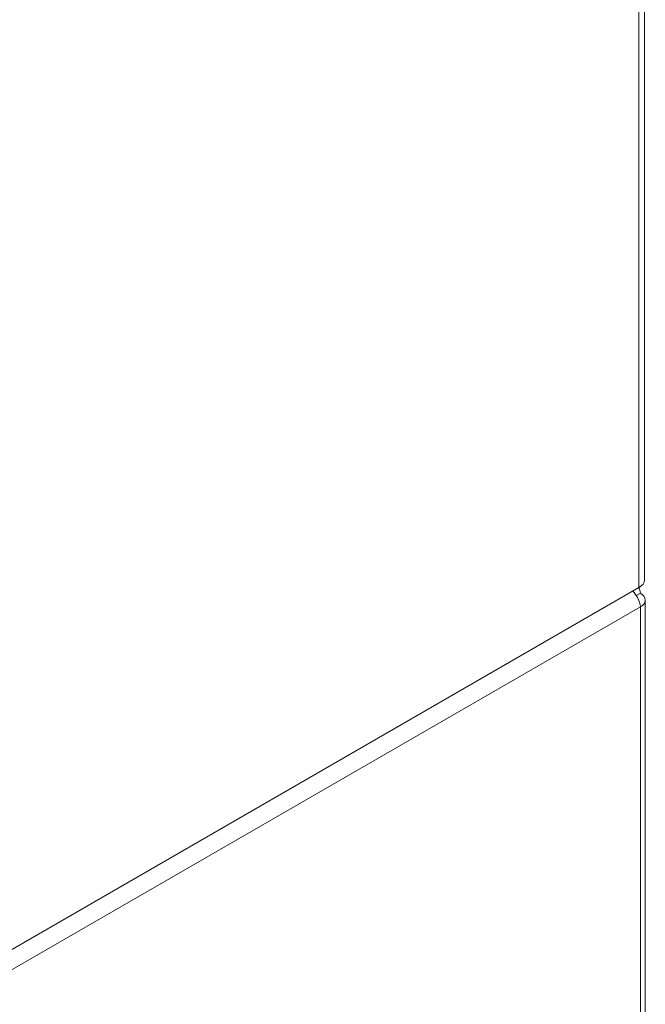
# Model space of a CAD drawing. Header units: inches. Extents: x 11 to 361, y 7 to 222.
# Tile 167 of 174: x 355.5 to 360.62, y 163.58 to 171.64. Entities that reach past the tile are written whole.
import ezdxf

# ---------------------------------------------------------------- set-up
doc = ezdxf.new("R2010")
doc.units = ezdxf.units.IN
doc.header["$LTSCALE"] = 22
doc.header["$MEASUREMENT"] = 0
doc.layers.add('Visible (ANSI)', color=7, linetype='Continuous', lineweight=5)
doc.layers.add('Visible Narrow (ANSI)', color=7, linetype='Continuous', lineweight=5)

msp = doc.modelspace()

# ---------------------------------------------------------------- linework, layer by layer
at = {"layer": 'Visible (ANSI)'}
for p, q in [((360.61352, 198.83), (360.61352, 167.05256)), ((360.56848, 166.98979), (360.58476, 166.99919)), ((360.58476, 166.99919), (360.58476, 167.00087)), ((360.56848, 166.98979), (355.33427, 163.96781)), ((360.57999, 166.94305), (360.5466, 166.92378)), ((360.62026, 160.95274), (360.62026, 166.88692))]:
    msp.add_line(p, q, dxfattribs=at)
for centre, major_axis, end_param in [((360.45976, 167.05256), (0.15376, 0), 6.2831853), ((360.48276, 166.88692), (0.1375, 0), 7.0685835)]:
    msp.add_ellipse(centre, major_axis=major_axis, ratio=0.5773503, start_param=5.4977871, end_param=end_param, dxfattribs=at)
msp.add_open_spline([(360.51726, 166.96012), (360.53198, 166.94523), (360.54523, 166.92758), (360.55552, 166.90888), (360.56996, 166.88263), (360.57861, 166.85464), (360.57999, 166.83078)], degree=3, knots=[0.4425416, 0.4425416, 0.4425416, 0.4425416, 0.9120227, 0.9120227, 0.9120227, 1.5707963, 1.5707963, 1.5707963, 1.5707963], dxfattribs=at)
msp.add_open_spline([(360.57999, 166.94305), (360.57902, 166.9609), (360.57438, 166.97652), (360.56675, 166.9887)], degree=3, dxfattribs=at)
at = {"layer": 'Visible Narrow (ANSI)'}
for p, q in [((360.56848, 166.98979), (360.56848, 198.76723)), ((360.57999, 166.83078), (355.38528, 163.83162)), ((360.57999, 160.8966), (360.57999, 166.83078))]:
    msp.add_line(p, q, dxfattribs=at)

doc.saveas('drawing.dxf')
